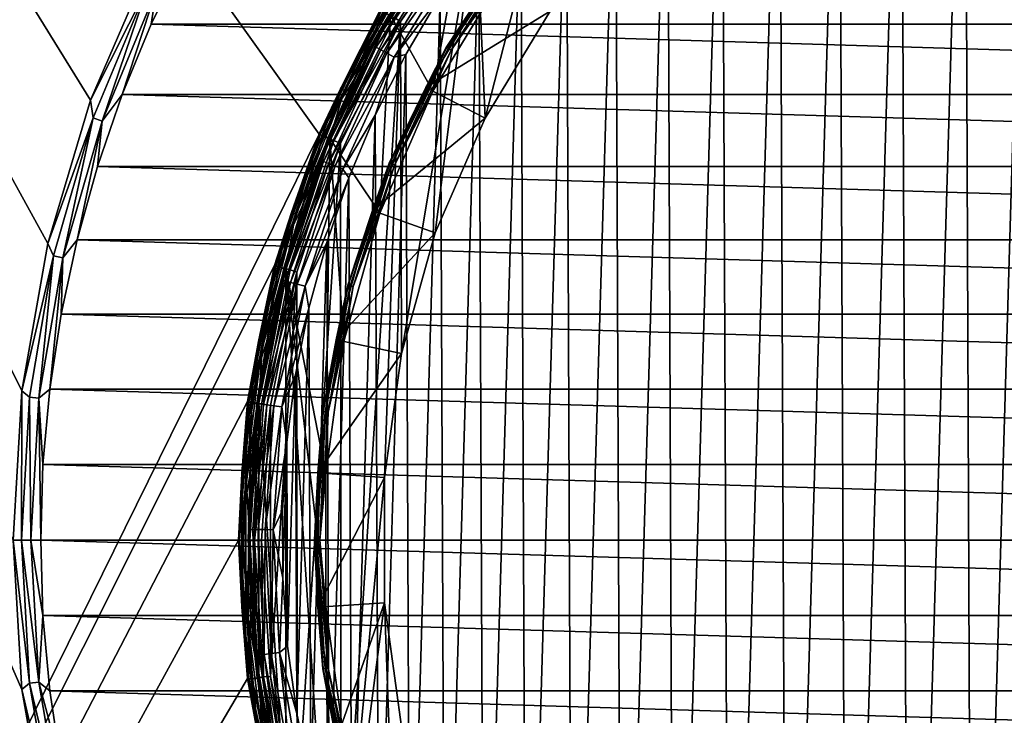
# Model space of a CAD drawing. Header units: metres. Extents: x -50 to 50, y -80 to 50.
# Tile 26 of 41: x -28 to -6, y -4 to 11. Entities that reach past the tile are written whole.
import ezdxf

# ---------------------------------------------------------------- set-up
doc = ezdxf.new("R2010")
doc.units = ezdxf.units.M
doc.layers.add('solid_FIT_12_SW0001', color=7, linetype='CONTINUOUS')

msp = doc.modelspace()

# ---------------------------------------------------------------- linework, layer by layer
at = {"layer": 'solid_FIT_12_SW0001'}
for points in [[(-27.132597, -6.430617, 102.5), (-26.202694, -9.536955, 102.5), (-50, 47.999832, 102.5)], [(-35, -15.346529, 102.5), (-50, 47.999832, 102.5), (-26.202694, -9.536955, 102.5)], [(-27.695787, -3.236854, 102.5), (-27.132597, -6.430617, 102.5), (-50, 47.999832, 102.5)], [(-27.884312, 0, 102.5), (-27.695787, -3.236854, 102.5), (-50, 47.999832, 102.5)], [(-27.695787, 3.236854, 102.5), (-27.884312, 0, 102.5), (-50, 47.999832, 102.5)], [(-27.132597, 6.430617, 102.5), (-27.695787, 3.236854, 102.5), (-50, 47.999832, 102.5)], [(-26.202694, 9.536955, 102.5), (-27.132597, 6.430617, 102.5), (-50, 47.999832, 102.5)], [(-24.918159, 12.5148, 102.5), (-26.202694, 9.536955, 102.5), (-50, 47.999832, 102.5)], [(-21.249317, 8.801449, 108.5), (-49.207382, 47.907551, 108.5), (-49.207382, -47.907551, 108.5)], [(-21.249317, 8.801449, 108.5), (-19.918446, 11.500178, 108.5), (-49.207382, 47.907551, 108.5)], [(-5.84262, 21.242403, 198.278671), (-7.254194, 20.803616, 198.267105), (-7.08684, -20.861172, 198.268616)], [(-5.84262, 21.242403, 198.278671), (-7.08684, -20.861172, 198.268616), (-5.675425, -21.287596, 198.279861)], [(-7.254194, 20.803616, 198.267105), (-8.632896, 20.271492, 198.253418), (-8.467497, -20.340935, 198.255188)], [(-7.254194, 20.803616, 198.267105), (-8.467497, -20.340935, 198.255188), (-7.08684, -20.861172, 198.268616)], [(-8.632896, 20.271492, 198.253418), (-9.973236, 19.648127, 198.237839), (-9.812325, -19.728794, 198.239822)], [(-8.632896, 20.271492, 198.253418), (-9.812325, -19.728794, 198.239822), (-8.467497, -20.340935, 198.255188)], [(-9.973236, 19.648127, 198.237839), (-11.268945, 18.936275, 198.220627), (-11.113691, -19.02763, 198.222794)], [(-9.973236, 19.648127, 198.237839), (-11.113691, -19.02763, 198.222794), (-9.812325, -19.728794, 198.239822)], [(-11.268945, 18.936275, 198.220627), (-12.513356, 18.139717, 198.202133), (-12.364657, -18.241186, 198.204437)], [(-11.268945, 18.936275, 198.220627), (-12.364657, -18.241186, 198.204437), (-11.113691, -19.02763, 198.222794)], [(-12.513356, 18.139717, 198.202133), (-13.70155, 17.261744, 198.182663), (-13.559867, -17.373011, 198.185074)], [(-12.513356, 18.139717, 198.202133), (-13.559867, -17.373011, 198.185074), (-12.364657, -18.241186, 198.204437)], [(-13.70155, 17.261744, 198.182663), (-14.828661, 16.305817, 198.162552), (-14.694511, -16.426559, 198.165039)], [(-13.70155, 17.261744, 198.182663), (-14.694511, -16.426559, 198.165039), (-13.559867, -17.373011, 198.185074)], [(-14.828661, 16.305817, 198.162552), (-15.888719, 15.276942, 198.142197), (-15.763229, -15.406137, 198.144684)], [(-14.828661, 16.305817, 198.162552), (-15.763229, -15.406137, 198.144684), (-14.694511, -16.426559, 198.165039)], [(-17.853836, 13.685513, 172.300003), (-15.913577, 15.899974, 172.300003), (-17.650906, 9.145997, 172.300003)], [(-15.913577, 15.899974, 172.300003), (-16.24111, 11.46436, 172.300003), (-17.650906, 9.145997, 172.300003)], [(-15.888719, 15.276942, 198.142197), (-16.877069, 14.179892, 198.121964), (-16.760569, -14.317109, 198.124405)], [(-15.888719, 15.276942, 198.142197), (-16.760569, -14.317109, 198.124405), (-15.763229, -15.406137, 198.144684)], [(-16.877069, 14.179892, 198.121964), (-17.789812, 13.019048, 198.102173), (-17.682632, -13.163925, 198.104553)], [(-16.877069, 14.179892, 198.121964), (-17.682632, -13.163925, 198.104553), (-16.760569, -14.317109, 198.124405)], [(-18.782495, 9.732619, 169.800003), (-18.049007, 13.848977, 169.800003), (-19.702078, 11.374999, 169.800003)], [(-19.618929, 11.320928, 172.324738), (-17.853836, 13.685513, 172.300003), (-19.488014, 11.236933, 172.300003)], [(-19.488014, 11.236933, 172.300003), (-17.853836, 13.685513, 172.300003), (-19.463896, 4.044846, 172.300003)], [(-17.853836, 13.685513, 172.300003), (-18.731989, 6.657152, 172.300003), (-19.463896, 4.044846, 172.300003)], [(-18.782495, 9.732619, 169.800003), (-17.282619, 12.199029, 169.800003), (-18.049007, 13.848977, 169.800003)], [(-17.853836, 13.685513, 172.300003), (-17.650906, 9.145997, 172.300003), (-18.731989, 6.657152, 172.300003)], [(-20.077854, 10.716478, 197.497452), (-18.649368, 13.043259, 197.532028), (-19.736933, 11.377779, 197.328598)], [(-18.591351, 12.999804, 197.712952), (-18.649368, 13.043259, 197.532028), (-20.077854, 10.716478, 197.497452)], [(-20.015394, 10.680773, 197.678604), (-18.591351, 12.999804, 197.712952), (-20.077854, 10.716478, 197.497452)], [(-18.496956, 12.931286, 197.86911), (-18.591351, 12.999804, 197.712952), (-20.015394, 10.680773, 197.678604)], [(-19.913771, 10.624474, 197.835083), (-18.496956, 12.931286, 197.86911), (-20.015394, 10.680773, 197.678604)], [(-18.372557, 12.842331, 197.989929), (-18.496956, 12.931286, 197.86911), (-19.913771, 10.624474, 197.835083)], [(-19.779842, 10.551383, 197.956375), (-18.372557, 12.842331, 197.989929), (-19.913771, 10.624474, 197.835083)], [(-18.226555, 12.738949, 198.067276), (-18.372557, 12.842331, 197.989929), (-19.779842, 10.551383, 197.956375)], [(-17.789812, 13.019048, 198.102173), (-18.622835, 11.799433, 198.083221), (-18.525625, -11.951181, 198.085464)], [(-17.789812, 13.019048, 198.102173), (-18.525625, -11.951181, 198.085464), (-17.682632, -13.163925, 198.104553)], [(-18.492382, 10.676582, 170.021729), (-17.423546, 12.298882, 170.100891), (-16.940603, 12.998982, 170.021729)], [(-18.492382, 10.676582, 170.021729), (-16.940603, 12.998982, 170.021729), (-18.485073, 10.672361, 169.938705)], [(-16.940603, 12.998982, 170.021729), (-16.933907, 12.993844, 169.938705), (-18.485073, 10.672361, 169.938705)], [(-18.485073, 10.672361, 169.938705), (-16.933907, 12.993844, 169.938705), (-18.44906, 10.651569, 169.866348)], [(-16.933907, 12.993844, 169.938705), (-16.900917, 12.96853, 169.866348), (-18.44906, 10.651569, 169.866348)], [(-18.44906, 10.651569, 169.866348), (-16.900917, 12.96853, 169.866348), (-18.390615, 10.617826, 169.817276)], [(-16.900917, 12.96853, 169.866348), (-16.847376, 12.927446, 169.817276), (-18.390615, 10.617826, 169.817276)], [(-18.390615, 10.617826, 169.817276), (-16.847376, 12.927446, 169.817276), (-17.282619, 12.199029, 169.800003)], [(-24.887453, 11.18245, 102.300003), (-24.167011, 12.664432, 102.300003), (24.887259, 11.182881, 102.300003)], [(-24.773905, 11.930484, 102.322868), (-24.167011, 12.664432, 102.300003), (-24.887453, 11.18245, 102.300003)], [(-24.167011, 12.664432, 102.300003), (24.166792, 12.664849, 102.300003), (24.887259, 11.182881, 102.300003)], [(-19.622658, 10.466436, 198.034241), (-18.226555, 12.738949, 198.067276), (-19.779842, 10.551383, 197.956375)], [(-19.622658, 10.466436, 198.034241), (-18.622835, 11.799433, 198.083221), (-18.226555, 12.738949, 198.067276)], [(-24.957085, 12.018699, 102.390617), (-26.202694, 9.536955, 102.5), (-24.918159, 12.5148, 102.5)], [(-19.394083, 12.307859, 169.471008), (-20.783739, 9.780085, 169.471008), (-19.320681, 12.261276, 169.621521)], [(-19.918585, 11.5, 169.300003), (-20.783739, 9.780085, 169.471008), (-19.394083, 12.307859, 169.471008)], [(-20.783739, 9.780085, 169.471008), (-20.705076, 9.74307, 169.621521), (-19.320681, 12.261276, 169.621521)], [(-19.702078, 11.375, 169.733017), (-19.320681, 12.261276, 169.621521), (-20.705076, 9.74307, 169.621521)], [(-16.24111, 11.46436, 172.300003), (-17.423546, 12.298882, 170.100891), (-18.935961, 9.811824, 170.100891)], [(-18.492382, 10.676582, 170.021729), (-18.935961, 9.811824, 170.100891), (-17.423546, 12.298882, 170.100891)], [(-18.390615, 10.617826, 169.817276), (-17.282619, 12.199029, 169.800003), (-18.782495, 9.732619, 169.800003)], [(-24.957085, 12.018699, 102.390617), (-26.145826, 9.14882, 102.390617), (-26.202694, 9.536955, 102.5)], [(-25.953922, 9.081671, 102.322868), (-26.145826, 9.14882, 102.390617), (-24.957085, 12.018699, 102.390617)], [(-24.773905, 11.930484, 102.322868), (-25.953922, 9.081671, 102.322868), (-24.957085, 12.018699, 102.390617)], [(-24.773905, 11.930484, 102.322868), (-25.517324, 9.659147, 102.300003), (-25.953922, 9.081671, 102.322868)], [(-24.773905, 11.930484, 102.322868), (-24.887453, 11.18245, 102.300003), (-25.517324, 9.659147, 102.300003)], [(-19.622658, 10.466436, 198.034241), (-19.371775, 10.527588, 198.06543), (-18.622835, 11.799433, 198.083221)], [(-18.622835, 11.799433, 198.083221), (-19.371775, 10.527588, 198.06543), (-19.285086, -10.685244, 198.06752)], [(-18.622835, 11.799433, 198.083221), (-19.285086, -10.685244, 198.06752), (-18.525625, -11.951181, 198.085464)], [(-21.249317, 8.801449, 108.5), (-19.918585, 11.5, 169.300003), (-19.918446, 11.500178, 108.5)], [(-21.249317, 8.801449, 108.5), (-21.249229, 8.801719, 169.300003), (-19.918585, 11.5, 169.300003)], [(-19.918585, 11.5, 169.300003), (-21.249229, 8.801719, 169.300003), (-20.783739, 9.780085, 169.471008)], [(-19.736933, 11.377779, 197.328598), (-19.917439, 11.493179, 172.804367), (-21.24745, 8.794511, 172.804367)], [(-21.225975, 8.785622, 172.649261), (-21.24745, 8.794511, 172.804367), (-19.917439, 11.493179, 172.804367)], [(-20.439272, 10.061959, 197.312073), (-19.736933, 11.377779, 197.328598), (-21.24745, 8.794511, 172.804367)], [(-21.225975, 8.785622, 172.649261), (-19.917439, 11.493179, 172.804367), (-19.897308, 11.481564, 172.649261)], [(-21.225975, 8.785622, 172.649261), (-19.897308, 11.481564, 172.649261), (-21.160822, 8.758655, 172.508484)], [(-19.897308, 11.481564, 172.649261), (-19.836233, 11.446321, 172.508484), (-21.160822, 8.758655, 172.508484)], [(-21.160822, 8.758655, 172.508484), (-19.836233, 11.446321, 172.508484), (-21.058449, 8.716282, 172.396606)], [(-19.836233, 11.446321, 172.508484), (-19.740269, 11.390945, 172.396606), (-21.058449, 8.716282, 172.396606)], [(-21.058449, 8.716282, 172.396606), (-19.740269, 11.390945, 172.396606), (-20.929007, 8.662704, 172.324738)], [(-21.018259, 8.706048, 169.733017), (-19.702078, 11.374999, 169.800003), (-19.702078, 11.375, 169.733017)], [(-21.018259, 8.706048, 169.733017), (-19.702078, 11.375, 169.733017), (-20.705076, 9.74307, 169.621521)], [(-21.018259, 8.706048, 169.733017), (-21.01807, 8.706412, 169.800003), (-19.702078, 11.374999, 169.800003)], [(-19.932884, 7.08411, 169.800003), (-19.702078, 11.374999, 169.800003), (-21.01807, 8.706412, 169.800003)], [(-19.740269, 11.390945, 172.396606), (-19.618929, 11.320928, 172.324738), (-20.929007, 8.662704, 172.324738)], [(-20.929007, 8.662704, 172.324738), (-19.618929, 11.320928, 172.324738), (-19.488014, 11.236933, 172.300003)], [(-20.077854, 10.716478, 197.497452), (-19.736933, 11.377779, 197.328598), (-20.439272, 10.061959, 197.312073)], [(-19.932884, 7.08411, 169.800003), (-18.782495, 9.732619, 169.800003), (-19.702078, 11.374999, 169.800003)], [(-17.650906, 9.145997, 172.300003), (-16.24111, 11.46436, 172.300003), (-18.935961, 9.811824, 170.100891)], [(-25.517324, 9.659147, 102.300003), (-24.887453, 11.18245, 102.300003), (25.517155, 9.659599, 102.300003)], [(-24.887453, 11.18245, 102.300003), (24.887259, 11.182881, 102.300003), (25.517155, 9.659599, 102.300003)], [(-20.929007, 8.662704, 172.324738), (-19.488014, 11.236933, 172.300003), (-20.788795, 8.595234, 172.300003)], [(-20.774111, -8.630641, 172.300003), (-20.788795, 8.595234, 172.300003), (-19.488014, 11.236933, 172.300003)], [(-20.774111, -8.630641, 172.300003), (-19.488014, 11.236933, 172.300003), (-19.833427, 1.356368, 172.300003)], [(-19.488014, 11.236933, 172.300003), (-19.463896, 4.044846, 172.300003), (-19.833427, 1.356368, 172.300003)], [(-21.217348, 8.235242, 197.468048), (-20.077854, 10.716478, 197.497452), (-21.053965, 8.70307, 197.297165)], [(-20.015394, 10.680773, 197.678604), (-20.077854, 10.716478, 197.497452), (-21.217348, 8.235242, 197.468048)], [(-21.151344, 8.207802, 197.649368), (-20.015394, 10.680773, 197.678604), (-21.217348, 8.235242, 197.468048)], [(-19.913771, 10.624474, 197.835083), (-20.015394, 10.680773, 197.678604), (-21.151344, 8.207802, 197.649368)], [(-20.077854, 10.716478, 197.497452), (-20.439272, 10.061959, 197.312073), (-21.053965, 8.70307, 197.297165)], [(-19.727751, 8.171502, 170.021729), (-18.935961, 9.811824, 170.100891), (-18.492382, 10.676582, 170.021729)], [(-19.727751, 8.171502, 170.021729), (-18.492382, 10.676582, 170.021729), (-19.719954, 8.168272, 169.938705)], [(-18.492382, 10.676582, 170.021729), (-18.485073, 10.672361, 169.938705), (-19.719954, 8.168272, 169.938705)], [(-19.719954, 8.168272, 169.938705), (-18.485073, 10.672361, 169.938705), (-19.681534, 8.152358, 169.866348)], [(-18.485073, 10.672361, 169.938705), (-18.44906, 10.651569, 169.866348), (-19.681534, 8.152358, 169.866348)], [(-21.043953, 8.164535, 197.806152), (-19.913771, 10.624474, 197.835083), (-21.151344, 8.207802, 197.649368)], [(-19.779842, 10.551383, 197.956375), (-19.913771, 10.624474, 197.835083), (-21.043953, 8.164535, 197.806152)], [(-20.902424, 8.108363, 197.927826), (-19.779842, 10.551383, 197.956375), (-21.043953, 8.164535, 197.806152)], [(-19.622658, 10.466436, 198.034241), (-19.779842, 10.551383, 197.956375), (-20.902424, 8.108363, 197.927826)], [(-20.73632, 8.043081, 198.006149), (-19.622658, 10.466436, 198.034241), (-20.902424, 8.108363, 197.927826)], [(-20.73632, 8.043081, 198.006149), (-20.033728, 9.208771, 198.049118), (-19.622658, 10.466436, 198.034241)], [(-19.371775, 10.527588, 198.06543), (-20.033728, 9.208771, 198.049118), (-19.957766, -9.371893, 198.05101)], [(-19.622658, 10.466436, 198.034241), (-20.033728, 9.208771, 198.049118), (-19.371775, 10.527588, 198.06543)], [(-19.371775, 10.527588, 198.06543), (-19.957766, -9.371893, 198.05101), (-19.285086, -10.685244, 198.06752)], [(-19.681534, 8.152358, 169.866348), (-18.44906, 10.651569, 169.866348), (-19.619184, 8.126533, 169.817276)], [(-18.44906, 10.651569, 169.866348), (-18.390615, 10.617826, 169.817276), (-19.619184, 8.126533, 169.817276)], [(-19.619184, 8.126533, 169.817276), (-18.390615, 10.617826, 169.817276), (-18.782495, 9.732619, 169.800003)], [(-21.053965, 8.70307, 197.297165), (-20.439272, 10.061959, 197.312073), (-21.24745, 8.794511, 172.804367)], [(-26.054609, 8.098694, 102.300003), (-25.517324, 9.659147, 102.300003), (26.054459, 8.09918, 102.300003)], [(-25.953922, 9.081671, 102.322868), (-25.517324, 9.659147, 102.300003), (-26.054609, 8.098694, 102.300003)], [(-25.517324, 9.659147, 102.300003), (25.517155, 9.659599, 102.300003), (26.054459, 8.09918, 102.300003)], [(-20.783739, 9.780085, 169.471008), (-21.845621, 7.098073, 169.471008), (-20.705076, 9.74307, 169.621521)], [(-21.249229, 8.801719, 169.300003), (-21.845621, 7.098073, 169.471008), (-20.783739, 9.780085, 169.471008)], [(-21.845621, 7.098073, 169.471008), (-21.762941, 7.071208, 169.621521), (-20.705076, 9.74307, 169.621521)], [(-21.018259, 8.706048, 169.733017), (-20.705076, 9.74307, 169.621521), (-21.762941, 7.071208, 169.621521)], [(-17.650906, 9.145997, 172.300003), (-18.935961, 9.811824, 170.100891), (-20.095633, 7.14199, 170.100891)], [(-19.727751, 8.171502, 170.021729), (-20.095633, 7.14199, 170.100891), (-18.935961, 9.811824, 170.100891)], [(-19.619184, 8.126533, 169.817276), (-18.782495, 9.732619, 169.800003), (-19.932884, 7.08411, 169.800003)], [(-26.145826, 9.14882, 102.390617), (-27.132597, 6.430617, 102.5), (-26.202694, 9.536955, 102.5)], [(-20.73632, 8.043081, 198.006149), (-20.606012, 7.848186, 198.034576), (-20.033728, 9.208771, 198.049118)], [(-20.033728, 9.208771, 198.049118), (-20.606012, 7.848186, 198.034576), (-20.541037, -8.016346, 198.036255)], [(-20.033728, 9.208771, 198.049118), (-20.541037, -8.016346, 198.036255), (-19.957766, -9.371893, 198.05101)], [(-26.145826, 9.14882, 102.390617), (-27.00577, 6.163891, 102.390617), (-27.132597, 6.430617, 102.5)], [(-26.807554, 6.118649, 102.322868), (-27.00577, 6.163891, 102.390617), (-26.145826, 9.14882, 102.390617)], [(-25.953922, 9.081671, 102.322868), (-26.807554, 6.118649, 102.322868), (-26.145826, 9.14882, 102.390617)], [(-25.953922, 9.081671, 102.322868), (-26.496367, 6.509337, 102.300003), (-26.807554, 6.118649, 102.322868)], [(-25.953922, 9.081671, 102.322868), (-26.054609, 8.098694, 102.300003), (-26.496367, 6.509337, 102.300003)], [(-18.731989, 6.657152, 172.300003), (-17.650906, 9.145997, 172.300003), (-20.095633, 7.14199, 170.100891)], [(-22.216209, 5.953105, 108.5), (-21.249317, 8.801449, 108.5), (-49.207382, -47.907551, 108.5)], [(-21.249229, 8.801719, 169.300003), (-22.216293, 5.952838, 169.300003), (-21.845621, 7.098073, 169.471008)], [(-22.216209, 5.953105, 108.5), (-22.216293, 5.952838, 169.300003), (-21.249229, 8.801719, 169.300003)], [(-22.216209, 5.953105, 108.5), (-21.249229, 8.801719, 169.300003), (-21.249317, 8.801449, 108.5)], [(-21.053965, 8.70307, 197.297165), (-21.24745, 8.794511, 172.804367), (-22.213757, 5.945301, 172.804367)], [(-22.191303, 5.939292, 172.649261), (-22.213757, 5.945301, 172.804367), (-21.24745, 8.794511, 172.804367)], [(-22.191303, 5.939292, 172.649261), (-21.24745, 8.794511, 172.804367), (-21.225975, 8.785622, 172.649261)], [(-22.191303, 5.939292, 172.649261), (-21.225975, 8.785622, 172.649261), (-22.123188, 5.921062, 172.508484)], [(-21.225975, 8.785622, 172.649261), (-21.160822, 8.758655, 172.508484), (-22.123188, 5.921062, 172.508484)], [(-22.123188, 5.921062, 172.508484), (-21.160822, 8.758655, 172.508484), (-22.016159, 5.892416, 172.396606)], [(-21.160822, 8.758655, 172.508484), (-21.058449, 8.716282, 172.396606), (-22.016159, 5.892416, 172.396606)], [(-21.578384, 7.30694, 197.284073), (-21.053965, 8.70307, 197.297165), (-22.213757, 5.945301, 172.804367)], [(-22.016159, 5.892416, 172.396606), (-21.058449, 8.716282, 172.396606), (-21.880831, 5.856197, 172.324738)], [(-21.974813, 5.888133, 169.733017), (-21.974751, 5.888117, 169.800003), (-21.01807, 8.706412, 169.800003)], [(-21.974813, 5.888133, 169.733017), (-21.01807, 8.706412, 169.800003), (-21.018259, 8.706048, 169.733017)], [(-21.974813, 5.888133, 169.733017), (-21.018259, 8.706048, 169.733017), (-21.762941, 7.071208, 169.621521)], [(-21.10498, 1.443897, 169.800003), (-21.01807, 8.706412, 169.800003), (-21.974751, 5.888117, 169.800003)], [(-21.058449, 8.716282, 172.396606), (-20.929007, 8.662704, 172.324738), (-21.880831, 5.856197, 172.324738)], [(-21.880831, 5.856197, 172.324738), (-20.929007, 8.662704, 172.324738), (-20.788795, 8.595234, 172.300003)], [(-21.880831, 5.856197, 172.324738), (-20.788795, 8.595234, 172.300003), (-21.733107, 5.807245, 172.300003)], [(-21.723322, -5.843791, 172.300003), (-21.733107, 5.807245, 172.300003), (-20.788795, 8.595234, 172.300003)], [(-20.774111, -8.630641, 172.300003), (-21.723322, -5.843791, 172.300003), (-20.788795, 8.595234, 172.300003)], [(-21.217348, 8.235242, 197.468048), (-21.053965, 8.70307, 197.297165), (-21.578384, 7.30694, 197.284073)], [(-21.10498, 1.443897, 169.800003), (-20.711926, 4.303764, 169.800003), (-21.01807, 8.706412, 169.800003)], [(-20.711926, 4.303764, 169.800003), (-19.932884, 7.08411, 169.800003), (-21.01807, 8.706412, 169.800003)], [(-22.051374, 5.635263, 197.445496), (-21.217348, 8.235242, 197.468048), (-22.010298, 5.879557, 197.273041)], [(-21.151344, 8.207802, 197.649368), (-21.217348, 8.235242, 197.468048), (-22.051374, 5.635263, 197.445496)], [(-21.982775, 5.616485, 197.626953), (-21.151344, 8.207802, 197.649368), (-22.051374, 5.635263, 197.445496)], [(-21.217348, 8.235242, 197.468048), (-21.578384, 7.30694, 197.284073), (-22.010298, 5.879557, 197.273041)], [(-21.043953, 8.164535, 197.806152), (-21.151344, 8.207802, 197.649368), (-21.982775, 5.616485, 197.626953)], [(-21.871161, 5.586877, 197.783966), (-21.043953, 8.164535, 197.806152), (-21.982775, 5.616485, 197.626953)], [(-20.902424, 8.108363, 197.927826), (-21.043953, 8.164535, 197.806152), (-21.871161, 5.586877, 197.783966)], [(-20.625572, 5.526606, 170.021729), (-20.095633, 7.14199, 170.100891), (-19.727751, 8.171502, 170.021729)], [(-20.625572, 5.526606, 170.021729), (-19.727751, 8.171502, 170.021729), (-20.617418, 5.524421, 169.938705)], [(-19.727751, 8.171502, 170.021729), (-19.719954, 8.168272, 169.938705), (-20.617418, 5.524421, 169.938705)], [(-20.617418, 5.524421, 169.938705), (-19.719954, 8.168272, 169.938705), (-20.577253, 5.513658, 169.866348)], [(-19.719954, 8.168272, 169.938705), (-19.681534, 8.152358, 169.866348), (-20.577253, 5.513658, 169.866348)], [(-20.577253, 5.513658, 169.866348), (-19.681534, 8.152358, 169.866348), (-20.512066, 5.496192, 169.817276)], [(-19.681534, 8.152358, 169.866348), (-19.619184, 8.126533, 169.817276), (-20.512066, 5.496192, 169.817276)], [(-20.512066, 5.496192, 169.817276), (-19.619184, 8.126533, 169.817276), (-19.932884, 7.08411, 169.800003)], [(-26.496367, 6.509337, 102.300003), (-26.054609, 8.098694, 102.300003), (26.496246, 6.509824, 102.300003)], [(-26.054609, 8.098694, 102.300003), (26.054459, 8.09918, 102.300003), (26.496246, 6.509824, 102.300003)], [(-21.72407, 5.548437, 197.90593), (-20.902424, 8.108363, 197.927826), (-21.871161, 5.586877, 197.783966)], [(-20.73632, 8.043081, 198.006149), (-20.902424, 8.108363, 197.927826), (-21.72407, 5.548437, 197.90593)], [(-21.551435, 5.503763, 197.984589), (-20.73632, 8.043081, 198.006149), (-21.72407, 5.548437, 197.90593)], [(-21.551435, 5.503763, 197.984589), (-20.606012, 7.848186, 198.034576), (-20.73632, 8.043081, 198.006149)], [(-21.551435, 5.503763, 197.984589), (-21.085684, 6.452659, 198.022079), (-20.606012, 7.848186, 198.034576)], [(-20.606012, 7.848186, 198.034576), (-21.085684, 6.452659, 198.022079), (-21.032232, -6.624487, 198.023483)], [(-20.606012, 7.848186, 198.034576), (-21.032232, -6.624487, 198.023483), (-20.541037, -8.016346, 198.036255)], [(-22.010298, 5.879557, 197.273041), (-21.578384, 7.30694, 197.284073), (-22.213757, 5.945301, 172.804367)], [(-21.845621, 7.098073, 169.471008), (-22.562986, 4.30412, 169.471008), (-21.762941, 7.071208, 169.621521)], [(-22.216293, 5.952838, 169.300003), (-22.562986, 4.30412, 169.471008), (-21.845621, 7.098073, 169.471008)], [(-22.562986, 4.30412, 169.471008), (-22.477591, 4.28783, 169.621521), (-21.762941, 7.071208, 169.621521)], [(-21.974813, 5.888133, 169.733017), (-21.762941, 7.071208, 169.621521), (-22.477591, 4.28783, 169.621521)], [(-18.731989, 6.657152, 172.300003), (-20.095633, 7.14199, 170.100891), (-20.880962, 4.339114, 170.100891)], [(-20.625572, 5.526606, 170.021729), (-20.880962, 4.339114, 170.100891), (-20.095633, 7.14199, 170.100891)], [(-20.512066, 5.496192, 169.817276), (-19.932884, 7.08411, 169.800003), (-20.711926, 4.303764, 169.800003)], [(-19.463896, 4.044846, 172.300003), (-18.731989, 6.657152, 172.300003), (-20.880962, 4.339114, 170.100891)], [(-27.00577, 6.163891, 102.390617), (-27.695787, 3.236854, 102.5), (-27.132597, 6.430617, 102.5)], [(-26.841366, 4.896449, 102.300003), (-26.496367, 6.509337, 102.300003), (26.841286, 4.896891, 102.300003)], [(-26.807554, 6.118649, 102.322868), (-26.496367, 6.509337, 102.300003), (-26.841366, 4.896449, 102.300003)], [(-26.496367, 6.509337, 102.300003), (26.496246, 6.509824, 102.300003), (26.841286, 4.896891, 102.300003)], [(-21.551435, 5.503763, 197.984589), (-21.470627, 5.028851, 198.011826), (-21.085684, 6.452659, 198.022079)], [(-21.085684, 6.452659, 198.022079), (-21.470627, 5.028851, 198.011826), (-21.428825, -5.203719, 198.012955)], [(-21.085684, 6.452659, 198.022079), (-21.428825, -5.203719, 198.012955), (-21.032232, -6.624487, 198.023483)], [(-27.00577, 6.163891, 102.390617), (-27.5261, 3.101447, 102.390617), (-27.695787, 3.236854, 102.5)], [(-27.324066, 3.078683, 102.322868), (-27.5261, 3.101447, 102.390617), (-27.00577, 6.163891, 102.390617)], [(-26.807554, 6.118649, 102.322868), (-27.324066, 3.078683, 102.322868), (-27.00577, 6.163891, 102.390617)], [(-26.807554, 6.118649, 102.322868), (-27.087748, 3.268196, 102.300003), (-27.324066, 3.078683, 102.322868)], [(-26.807554, 6.118649, 102.322868), (-26.841366, 4.896449, 102.300003), (-27.087748, 3.268196, 102.300003)], [(-22.803211, 3.001976, 108.5), (-22.216209, 5.953105, 108.5), (-49.207382, -47.907551, 108.5)], [(-22.216293, 5.952838, 169.300003), (-22.803232, 3.002102, 169.300003), (-22.562986, 4.30412, 169.471008)], [(-22.803211, 3.001976, 108.5), (-22.803232, 3.002102, 169.300003), (-22.216293, 5.952838, 169.300003)], [(-22.803211, 3.001976, 108.5), (-22.216293, 5.952838, 169.300003), (-22.216209, 5.953105, 108.5)], [(-22.010298, 5.879557, 197.273041), (-22.213757, 5.945301, 172.804367), (-22.799816, 2.994322, 172.804367)], [(-22.776772, 2.991295, 172.649261), (-22.799816, 2.994322, 172.804367), (-22.213757, 5.945301, 172.804367)], [(-22.34787, 4.427034, 197.264297), (-22.010298, 5.879557, 197.273041), (-22.799816, 2.994322, 172.804367)], [(-22.776772, 2.991295, 172.649261), (-22.213757, 5.945301, 172.804367), (-22.191303, 5.939292, 172.649261)], [(-22.776772, 2.991295, 172.649261), (-22.191303, 5.939292, 172.649261), (-22.70686, 2.982114, 172.508484)], [(-22.191303, 5.939292, 172.649261), (-22.123188, 5.921062, 172.508484), (-22.70686, 2.982114, 172.508484)], [(-22.70686, 2.982114, 172.508484), (-22.123188, 5.921062, 172.508484), (-22.597006, 2.967687, 172.396606)], [(-22.123188, 5.921062, 172.508484), (-22.016159, 5.892416, 172.396606), (-22.597006, 2.967687, 172.396606)], [(-22.597006, 2.967687, 172.396606), (-22.016159, 5.892416, 172.396606), (-22.458107, 2.949445, 172.324738)], [(-21.974751, 5.888117, 169.800003), (-22.555387, 2.969061, 169.800003), (-21.974751, -5.888117, 169.800003)], [(-22.55537, 2.969471, 169.733017), (-22.555387, 2.969061, 169.800003), (-21.974751, 5.888117, 169.800003)], [(-22.55537, 2.969471, 169.733017), (-21.974751, 5.888117, 169.800003), (-21.974813, 5.888133, 169.733017)], [(-22.55537, 2.969471, 169.733017), (-21.974813, 5.888133, 169.733017), (-22.477591, 4.28783, 169.621521)], [(-22.016159, 5.892416, 172.396606), (-21.880831, 5.856197, 172.324738), (-22.458107, 2.949445, 172.324738)], [(-22.458107, 2.949445, 172.324738), (-21.880831, 5.856197, 172.324738), (-21.733107, 5.807245, 172.300003)], [(-22.458107, 2.949445, 172.324738), (-21.733107, 5.807245, 172.300003), (-22.305422, 2.918822, 172.300003)], [(-22.051374, 5.635263, 197.445496), (-22.010298, 5.879557, 197.273041), (-22.34787, 4.427034, 197.264297)], [(-22.300444, -2.956585, 172.300003), (-22.305422, 2.918822, 172.300003), (-21.733107, 5.807245, 172.300003)], [(-21.723322, -5.843791, 172.300003), (-22.300444, -2.956585, 172.300003), (-21.733107, 5.807245, 172.300003)], [(-21.974751, 5.888117, 169.800003), (-21.974751, -5.888117, 169.800003), (-21.01807, -8.706412, 169.800003)], [(-21.10498, -1.443897, 169.800003), (-21.974751, 5.888117, 169.800003), (-21.01807, -8.706412, 169.800003)], [(-21.10498, -1.443897, 169.800003), (-21.10498, 1.443897, 169.800003), (-21.974751, 5.888117, 169.800003)], [(-22.567863, 2.954006, 197.431091), (-22.051374, 5.635263, 197.445496), (-22.34787, 4.427034, 197.264297)], [(-21.982775, 5.616485, 197.626953), (-22.051374, 5.635263, 197.445496), (-22.567863, 2.954006, 197.431091)], [(-22.497658, 2.944162, 197.61264), (-21.982775, 5.616485, 197.626953), (-22.567863, 2.954006, 197.431091)], [(-21.871161, 5.586877, 197.783966), (-21.982775, 5.616485, 197.626953), (-22.497658, 2.944162, 197.61264)], [(-22.383429, 2.928641, 197.769806), (-21.871161, 5.586877, 197.783966), (-22.497658, 2.944162, 197.61264)], [(-21.72407, 5.548437, 197.90593), (-21.871161, 5.586877, 197.783966), (-22.383429, 2.928641, 197.769806)], [(-22.232891, 2.90849, 197.891953), (-21.72407, 5.548437, 197.90593), (-22.383429, 2.928641, 197.769806)], [(-21.551435, 5.503763, 197.984589), (-21.72407, 5.548437, 197.90593), (-22.232891, 2.90849, 197.891953)], [(-22.056213, 2.885071, 197.97084), (-21.551435, 5.503763, 197.984589), (-22.232891, 2.90849, 197.891953)], [(-22.056213, 2.885071, 197.97084), (-21.470627, 5.028851, 198.011826), (-21.551435, 5.503763, 197.984589)], [(-21.170485, 2.787147, 170.021729), (-20.880962, 4.339114, 170.100891), (-20.625572, 5.526606, 170.021729)], [(-21.170485, 2.787147, 170.021729), (-20.625572, 5.526606, 170.021729), (-21.162115, 2.786045, 169.938705)], [(-20.625572, 5.526606, 170.021729), (-20.617418, 5.524421, 169.938705), (-21.162115, 2.786045, 169.938705)], [(-21.162115, 2.786045, 169.938705), (-20.617418, 5.524421, 169.938705), (-21.120888, 2.780618, 169.866348)], [(-20.617418, 5.524421, 169.938705), (-20.577253, 5.513658, 169.866348), (-21.120888, 2.780618, 169.866348)], [(-21.120888, 2.780618, 169.866348), (-20.577253, 5.513658, 169.866348), (-21.053978, 2.771809, 169.817276)], [(-20.577253, 5.513658, 169.866348), (-20.512066, 5.496192, 169.817276), (-21.053978, 2.771809, 169.817276)], [(-21.053978, 2.771809, 169.817276), (-20.512066, 5.496192, 169.817276), (-20.711926, 4.303764, 169.800003)], [(-22.056213, 2.885071, 197.97084), (-21.759394, 3.582397, 198.004028), (-21.470627, 5.028851, 198.011826)], [(-21.470627, 5.028851, 198.011826), (-21.759394, 3.582397, 198.004028), (-21.729359, -3.759838, 198.004837)], [(-21.470627, 5.028851, 198.011826), (-21.729359, -3.759838, 198.004837), (-21.428825, -5.203719, 198.012955)], [(-27.087748, 3.268196, 102.300003), (-26.841366, 4.896449, 102.300003), (27.087706, 3.268541, 102.300003)], [(-26.841366, 4.896449, 102.300003), (26.841286, 4.896891, 102.300003), (27.087706, 3.268541, 102.300003)], [(-22.562986, 4.30412, 169.471008), (-22.92452, 1.442289, 169.471008), (-22.477591, 4.28783, 169.621521)], [(-22.803232, 3.002102, 169.300003), (-22.92452, 1.442289, 169.471008), (-22.562986, 4.30412, 169.471008)], [(-22.92452, 1.442289, 169.471008), (-22.837755, 1.43683, 169.621521), (-22.477591, 4.28783, 169.621521)], [(-22.55537, 2.969471, 169.733017), (-22.477591, 4.28783, 169.621521), (-22.837755, 1.43683, 169.621521)], [(-22.589664, 2.955585, 197.257935), (-22.34787, 4.427034, 197.264297), (-22.799816, 2.994322, 172.804367)], [(-22.567863, 2.954006, 197.431091), (-22.34787, 4.427034, 197.264297), (-22.589664, 2.955585, 197.257935)], [(-19.463896, 4.044846, 172.300003), (-20.880962, 4.339114, 170.100891), (-21.277317, 1.455408, 170.100891)], [(-21.170485, 2.787147, 170.021729), (-21.277317, 1.455408, 170.100891), (-20.880962, 4.339114, 170.100891)], [(-21.053978, 2.771809, 169.817276), (-20.711926, 4.303764, 169.800003), (-21.10498, 1.443897, 169.800003)], [(-19.833427, 1.356368, 172.300003), (-19.463896, 4.044846, 172.300003), (-21.277317, 1.455408, 170.100891)], [(-22.056213, 2.885071, 197.97084), (-21.950645, 2.119319, 197.998795), (-21.759394, 3.582397, 198.004028)], [(-21.759394, 3.582397, 198.004028), (-21.950645, 2.119319, 197.998795), (-21.932575, -2.298534, 197.999298)], [(-21.759394, 3.582397, 198.004028), (-21.932575, -2.298534, 197.999298), (-21.729359, -3.759838, 198.004837)], [(-27.700274, 0, 102.390617), (-27.884312, 0, 102.5), (-27.695787, 3.236854, 102.5)], [(-27.5261, 3.101447, 102.390617), (-27.700274, 0, 102.390617), (-27.695787, 3.236854, 102.5)], [(-27.324066, 3.078683, 102.322868), (-27.087748, 3.268196, 102.300003), (-27.235426, 1.635291, 102.300003)], [(-27.235426, 1.635291, 102.300003), (-27.087748, 3.268196, 102.300003), (27.235411, 1.635489, 102.300003)], [(-27.087748, 3.268196, 102.300003), (27.087706, 3.268541, 102.300003), (27.235411, 1.635489, 102.300003)], [(-23, 0, 108.5), (-22.803211, 3.001976, 108.5), (-49.207382, -47.907551, 108.5)], [(-27.5261, 3.101447, 102.390617), (-27.496962, 0, 102.322868), (-27.700274, 0, 102.390617)], [(-27.324066, 3.078683, 102.322868), (-27.496962, 0, 102.322868), (-27.5261, 3.101447, 102.390617)], [(-27.324066, 3.078683, 102.322868), (-27.284311, 0, 102.300003), (-27.496962, 0, 102.322868)], [(-27.324066, 3.078683, 102.322868), (-27.235426, 1.635291, 102.300003), (-27.284311, 0, 102.300003)], [(-22.803232, 3.002102, 169.300003), (-23, 0, 169.300003), (-22.92452, 1.442289, 169.471008)], [(-23, 0, 108.5), (-23, 0, 169.300003), (-22.803232, 3.002102, 169.300003)], [(-23, 0, 108.5), (-22.803232, 3.002102, 169.300003), (-22.803211, 3.001976, 108.5)], [(-22.589664, 2.955585, 197.257935), (-22.799816, 2.994322, 172.804367), (-22.995598, -0.007913, 172.804367)], [(-22.972355, -0.007905, 172.649261), (-22.995598, -0.007913, 172.804367), (-22.799816, 2.994322, 172.804367)], [(-22.972355, -0.007905, 172.649261), (-22.799816, 2.994322, 172.804367), (-22.776772, 2.991295, 172.649261)], [(-22.972355, -0.007905, 172.649261), (-22.776772, 2.991295, 172.649261), (-22.901842, -0.007881, 172.508484)], [(-22.776772, 2.991295, 172.649261), (-22.70686, 2.982114, 172.508484), (-22.901842, -0.007881, 172.508484)], [(-22.734657, 1.471507, 197.254089), (-22.589664, 2.955585, 197.257935), (-22.995598, -0.007913, 172.804367)], [(-22.901842, -0.007881, 172.508484), (-22.70686, 2.982114, 172.508484), (-22.791046, -0.007843, 172.396606)], [(-22.75, 0, 169.733017), (-22.55537, 2.969471, 169.733017), (-22.837755, 1.43683, 169.621521)], [(-22.70686, 2.982114, 172.508484), (-22.597006, 2.967687, 172.396606), (-22.791046, -0.007843, 172.396606)], [(-22.791046, -0.007843, 172.396606), (-22.597006, 2.967687, 172.396606), (-22.650955, -0.007794, 172.324738)], [(-22.75934, 0.230134, 197.425659), (-22.567863, 2.954006, 197.431091), (-22.734657, 1.471507, 197.254089)], [(-22.497658, 2.944162, 197.61264), (-22.567863, 2.954006, 197.431091), (-22.75934, 0.230134, 197.425659)], [(-22.688538, 0.229367, 197.607254), (-22.497658, 2.944162, 197.61264), (-22.75934, 0.230134, 197.425659)], [(-22.75, 0, 169.733017), (-22.555387, 2.969061, 169.800003), (-22.55537, 2.969471, 169.733017)], [(-22.555387, 2.969061, 169.800003), (-22.75, 0, 169.800003), (-22.555387, -2.969061, 169.800003)], [(-22.75, 0, 169.733017), (-22.75, 0, 169.800003), (-22.555387, 2.969061, 169.800003)], [(-22.567863, 2.954006, 197.431091), (-22.589664, 2.955585, 197.257935), (-22.734657, 1.471507, 197.254089)], [(-22.383429, 2.928641, 197.769806), (-22.497658, 2.944162, 197.61264), (-22.688538, 0.229367, 197.607254)], [(-22.573339, 0.228158, 197.764465), (-22.383429, 2.928641, 197.769806), (-22.688538, 0.229367, 197.607254)], [(-22.597006, 2.967687, 172.396606), (-22.458107, 2.949445, 172.324738), (-22.650955, -0.007794, 172.324738)], [(-22.650955, -0.007794, 172.324738), (-22.458107, 2.949445, 172.324738), (-22.305422, 2.918822, 172.300003)], [(-22.650955, -0.007794, 172.324738), (-22.305422, 2.918822, 172.300003), (-22.495607, -0.018876, 172.300003)], [(-22.232891, 2.90849, 197.891953), (-22.383429, 2.928641, 197.769806), (-22.573339, 0.228158, 197.764465)], [(-22.421526, 0.226588, 197.886673), (-22.232891, 2.90849, 197.891953), (-22.573339, 0.228158, 197.764465)], [(-22.555387, 2.969061, 169.800003), (-22.555387, -2.969061, 169.800003), (-21.974751, -5.888117, 169.800003)], [(-22.300444, -2.956585, 172.300003), (-22.495607, -0.018876, 172.300003), (-22.305422, 2.918822, 172.300003)], [(-22.056213, 2.885071, 197.97084), (-22.232891, 2.90849, 197.891953), (-22.421526, 0.226588, 197.886673)], [(-22.243347, 0.224763, 197.965652), (-22.056213, 2.885071, 197.97084), (-22.421526, 0.226588, 197.886673)], [(-22.243347, 0.224763, 197.965652), (-21.950645, 2.119319, 197.998795), (-22.056213, 2.885071, 197.97084)], [(-21.353165, 0, 170.021729), (-21.277317, 1.455408, 170.100891), (-21.170485, 2.787147, 170.021729)], [(-21.353165, 0, 170.021729), (-21.170485, 2.787147, 170.021729), (-21.344723, 0, 169.938705)], [(-21.170485, 2.787147, 170.021729), (-21.162115, 2.786045, 169.938705), (-21.344723, 0, 169.938705)], [(-21.344723, 0, 169.938705), (-21.162115, 2.786045, 169.938705), (-21.303139, 0, 169.866348)], [(-21.162115, 2.786045, 169.938705), (-21.120888, 2.780618, 169.866348), (-21.303139, 0, 169.866348)], [(-21.303139, 0, 169.866348), (-21.120888, 2.780618, 169.866348), (-21.235653, 0, 169.817276)], [(-21.120888, 2.780618, 169.866348), (-21.053978, 2.771809, 169.817276), (-21.235653, 0, 169.817276)], [(-21.235653, 0, 169.817276), (-21.053978, 2.771809, 169.817276), (-21.10498, 1.443897, 169.800003)], [(-22.243347, 0.224763, 197.965652), (-22.043381, 0.647427, 197.996246), (-21.950645, 2.119319, 197.998795)], [(-21.950645, 2.119319, 197.998795), (-22.043381, 0.647427, 197.996246), (-22.037367, -0.827126, 197.996414)], [(-21.950645, 2.119319, 197.998795), (-22.037367, -0.827126, 197.996414), (-21.932575, -2.298534, 197.999298)], [(-27.284311, 0, 102.300003), (-27.235426, 1.635291, 102.300003), (27.284311, 0, 102.300003)], [(-27.235426, 1.635291, 102.300003), (27.235411, 1.635489, 102.300003), (27.284311, 0, 102.300003)], [(-23, 0, 169.300003), (-22.92452, -1.442289, 169.471008), (-22.92452, 1.442289, 169.471008)], [(-22.782232, -0.018859, 197.252823), (-22.734657, 1.471507, 197.254089), (-22.995598, -0.007913, 172.804367)], [(-22.92452, 1.442289, 169.471008), (-22.92452, -1.442289, 169.471008), (-22.837755, 1.43683, 169.621521)], [(-22.92452, -1.442289, 169.471008), (-22.837755, -1.43683, 169.621521), (-22.837755, 1.43683, 169.621521)], [(-22.75, 0, 169.733017), (-22.837755, 1.43683, 169.621521), (-22.837755, -1.43683, 169.621521)], [(-22.75934, 0.230134, 197.425659), (-22.734657, 1.471507, 197.254089), (-22.782232, -0.018859, 197.252823)], [(-21.353165, 0, 170.021729), (-21.277317, -1.455408, 170.100891), (-21.277317, 1.455408, 170.100891)], [(-19.833427, 1.356368, 172.300003), (-21.277317, 1.455408, 170.100891), (-21.277317, -1.455408, 170.100891)], [(-19.833427, -1.356368, 172.300003), (-19.833427, 1.356368, 172.300003), (-21.277317, -1.455408, 170.100891)], [(-21.235653, 0, 169.817276), (-21.10498, 1.443897, 169.800003), (-21.10498, -1.443897, 169.800003)], [(-20.774111, -8.630641, 172.300003), (-19.833427, 1.356368, 172.300003), (-19.833427, -1.356368, 172.300003)], [(-22.243347, 0.224763, 197.965652), (-22.037367, -0.827126, 197.996414), (-22.043381, 0.647427, 197.996246)], [(-22.75934, 0.230134, 197.425659), (-22.782232, -0.018859, 197.252823), (-22.732189, -1.509147, 197.25415)], [(-22.623022, -2.497058, 197.429535), (-22.75934, 0.230134, 197.425659), (-22.732189, -1.509147, 197.25415)], [(-22.688538, 0.229367, 197.607254), (-22.75934, 0.230134, 197.425659), (-22.623022, -2.497058, 197.429535)], [(-22.552645, -2.488737, 197.611099), (-22.688538, 0.229367, 197.607254), (-22.623022, -2.497058, 197.429535)], [(-22.573339, 0.228158, 197.764465), (-22.688538, 0.229367, 197.607254), (-22.552645, -2.488737, 197.611099)], [(-22.438137, -2.475617, 197.768265), (-22.573339, 0.228158, 197.764465), (-22.552645, -2.488737, 197.611099)], [(-22.421526, 0.226588, 197.886673), (-22.573339, 0.228158, 197.764465), (-22.438137, -2.475617, 197.768265)], [(-22.287231, -2.458583, 197.890427), (-22.421526, 0.226588, 197.886673), (-22.438137, -2.475617, 197.768265)], [(-22.243347, 0.224763, 197.965652), (-22.421526, 0.226588, 197.886673), (-22.287231, -2.458583, 197.890427)], [(-22.110121, -2.438787, 197.969345), (-22.243347, 0.224763, 197.965652), (-22.287231, -2.458583, 197.890427)], [(-22.110121, -2.438787, 197.969345), (-22.037367, -0.827126, 197.996414), (-22.243347, 0.224763, 197.965652)], [(-27.700274, 0, 102.390617), (-27.5261, -3.101447, 102.390617), (-27.884312, 0, 102.5)], [(-27.324066, -3.078683, 102.322868), (-27.5261, -3.101447, 102.390617), (-27.700274, 0, 102.390617)], [(-27.496962, 0, 102.322868), (-27.324066, -3.078683, 102.322868), (-27.700274, 0, 102.390617)], [(27.235426, -1.635291, 102.300003), (-27.284311, 0, 102.300003), (27.284311, 0, 102.300003)], [(-23, 0, 169.300003), (-22.803232, -3.002102, 169.300003), (-22.92452, -1.442289, 169.471008)], [(-22.803211, -3.001976, 108.5), (-22.803232, -3.002102, 169.300003), (-23, 0, 169.300003)], [(-22.803211, -3.001976, 108.5), (-23, 0, 169.300003), (-23, 0, 108.5)], [(-22.55537, -2.969471, 169.733017), (-22.75, 0, 169.733017), (-22.837755, -1.43683, 169.621521)], [(-22.55537, -2.969471, 169.733017), (-22.555387, -2.969061, 169.800003), (-22.75, 0, 169.800003)], [(-22.55537, -2.969471, 169.733017), (-22.75, 0, 169.800003), (-22.75, 0, 169.733017)], [(-21.170485, -2.787147, 170.021729), (-21.277317, -1.455408, 170.100891), (-21.353165, 0, 170.021729)], [(-21.353165, 0, 170.021729), (-21.344723, 0, 169.938705), (-21.162115, -2.786045, 169.938705)], [(-21.170485, -2.787147, 170.021729), (-21.353165, 0, 170.021729), (-21.162115, -2.786045, 169.938705)], [(-21.344723, 0, 169.938705), (-21.303139, 0, 169.866348), (-21.120888, -2.780618, 169.866348)], [(-21.162115, -2.786045, 169.938705), (-21.344723, 0, 169.938705), (-21.120888, -2.780618, 169.866348)], [(-21.303139, 0, 169.866348), (-21.235653, 0, 169.817276), (-21.053978, -2.771809, 169.817276)], [(-21.120888, -2.780618, 169.866348), (-21.303139, 0, 169.866348), (-21.053978, -2.771809, 169.817276)], [(-21.053978, -2.771809, 169.817276), (-21.235653, 0, 169.817276), (-21.10498, -1.443897, 169.800003)], [(-22.803211, -3.001976, 108.5), (-23, 0, 108.5), (-49.207382, -47.907551, 108.5)], [(-27.5261, -3.101447, 102.390617), (-27.695787, -3.236854, 102.5), (-27.884312, 0, 102.5)], [(-27.496962, 0, 102.322868), (-27.284311, 0, 102.300003), (-27.235411, -1.635489, 102.300003)], [(-27.496962, 0, 102.322868), (-27.235411, -1.635489, 102.300003), (-27.324066, -3.078683, 102.322868)], [(27.235426, -1.635291, 102.300003), (-27.235411, -1.635489, 102.300003), (-27.284311, 0, 102.300003)], [(-22.774706, -3.00697, 172.649261), (-22.995598, -0.007913, 172.804367), (-22.972355, -0.007905, 172.649261)], [(-22.782232, -0.018859, 197.252823), (-22.995598, -0.007913, 172.804367), (-22.797749, -3.010012, 172.804367)], [(-22.774706, -3.00697, 172.649261), (-22.797749, -3.010012, 172.804367), (-22.995598, -0.007913, 172.804367)], [(-22.972355, -0.007905, 172.649261), (-22.901842, -0.007881, 172.508484), (-22.704802, -2.99774, 172.508484)], [(-22.774706, -3.00697, 172.649261), (-22.972355, -0.007905, 172.649261), (-22.704802, -2.99774, 172.508484)], [(-22.901842, -0.007881, 172.508484), (-22.791046, -0.007843, 172.396606), (-22.594959, -2.983238, 172.396606)], [(-22.704802, -2.99774, 172.508484), (-22.901842, -0.007881, 172.508484), (-22.594959, -2.983238, 172.396606)], [(-22.732189, -1.509147, 197.25415), (-22.782232, -0.018859, 197.252823), (-22.797749, -3.010012, 172.804367)], [(-22.791046, -0.007843, 172.396606), (-22.650955, -0.007794, 172.324738), (-22.456072, -2.9649, 172.324738)], [(-22.594959, -2.983238, 172.396606), (-22.791046, -0.007843, 172.396606), (-22.456072, -2.9649, 172.324738)], [(-22.456072, -2.9649, 172.324738), (-22.650955, -0.007794, 172.324738), (-22.495607, -0.018876, 172.300003)], [(-22.456072, -2.9649, 172.324738), (-22.495607, -0.018876, 172.300003), (-22.300444, -2.956585, 172.300003)], [(-22.110121, -2.438787, 197.969345), (-21.932575, -2.298534, 197.999298), (-22.037367, -0.827126, 197.996414)], [(-22.92452, -1.442289, 169.471008), (-22.562986, -4.30412, 169.471008), (-22.837755, -1.43683, 169.621521)], [(-22.803232, -3.002102, 169.300003), (-22.562986, -4.30412, 169.471008), (-22.92452, -1.442289, 169.471008)], [(-22.55537, -2.969471, 169.733017), (-22.837755, -1.43683, 169.621521), (-22.477591, -4.28783, 169.621521)], [(-22.562986, -4.30412, 169.471008), (-22.477591, -4.28783, 169.621521), (-22.837755, -1.43683, 169.621521)], [(-19.833427, -1.356368, 172.300003), (-21.277317, -1.455408, 170.100891), (-20.880962, -4.339114, 170.100891)], [(-21.170485, -2.787147, 170.021729), (-20.880962, -4.339114, 170.100891), (-21.277317, -1.455408, 170.100891)], [(-20.711926, -4.303764, 169.800003), (-21.10498, -1.443897, 169.800003), (-21.01807, -8.706412, 169.800003)], [(-21.053978, -2.771809, 169.817276), (-21.10498, -1.443897, 169.800003), (-20.711926, -4.303764, 169.800003)], [(-19.463896, -4.044846, 172.300003), (-19.833427, -1.356368, 172.300003), (-20.880962, -4.339114, 170.100891)], [(-19.469374, -11.26925, 172.300003), (-20.774111, -8.630641, 172.300003), (-19.833427, -1.356368, 172.300003)], [(-19.469374, -11.26925, 172.300003), (-19.833427, -1.356368, 172.300003), (-19.463896, -4.044846, 172.300003)], [(-27.324066, -3.078683, 102.322868), (-27.235411, -1.635489, 102.300003), (-27.087706, -3.268541, 102.300003)], [(27.235426, -1.635291, 102.300003), (27.087748, -3.268196, 102.300003), (-27.235411, -1.635489, 102.300003)], [(27.087748, -3.268196, 102.300003), (-27.087706, -3.268541, 102.300003), (-27.235411, -1.635489, 102.300003)], [(-22.58474, -2.992984, 197.258057), (-22.732189, -1.509147, 197.25415), (-22.797749, -3.010012, 172.804367)], [(-22.623022, -2.497058, 197.429535), (-22.732189, -1.509147, 197.25415), (-22.58474, -2.992984, 197.258057)], [(-22.110121, -2.438787, 197.969345), (-21.729359, -3.759838, 198.004837), (-21.932575, -2.298534, 197.999298)], [(-22.552645, -2.488737, 197.611099), (-22.623022, -2.497058, 197.429535), (-22.160883, -5.188226, 197.442459)], [(-22.623022, -2.497058, 197.429535), (-22.58474, -2.992984, 197.258057), (-22.340508, -4.464029, 197.264481)], [(-22.160883, -5.188226, 197.442459), (-22.623022, -2.497058, 197.429535), (-22.340508, -4.464029, 197.264481)], [(-22.438137, -2.475617, 197.768265), (-22.552645, -2.488737, 197.611099), (-22.091944, -5.170938, 197.623947)], [(-22.091944, -5.170938, 197.623947), (-22.552645, -2.488737, 197.611099), (-22.160883, -5.188226, 197.442459)], [(-22.287231, -2.458583, 197.890427), (-22.438137, -2.475617, 197.768265), (-21.979774, -5.143678, 197.780991)], [(-21.979774, -5.143678, 197.780991), (-22.438137, -2.475617, 197.768265), (-22.091944, -5.170938, 197.623947)], [(-22.110121, -2.438787, 197.969345), (-22.287231, -2.458583, 197.890427), (-21.831953, -5.108287, 197.902985)], [(-21.831953, -5.108287, 197.902985), (-22.287231, -2.458583, 197.890427), (-21.979774, -5.143678, 197.780991)], [(-21.658461, -5.067156, 197.981705), (-21.729359, -3.759838, 198.004837), (-22.110121, -2.438787, 197.969345)], [(-21.658461, -5.067156, 197.981705), (-22.110121, -2.438787, 197.969345), (-21.831953, -5.108287, 197.902985)], [(-21.120888, -2.780618, 169.866348), (-21.053978, -2.771809, 169.817276), (-20.512066, -5.496192, 169.817276)], [(-20.512066, -5.496192, 169.817276), (-21.053978, -2.771809, 169.817276), (-20.711926, -4.303764, 169.800003)], [(-22.704802, -2.99774, 172.508484), (-22.594959, -2.983238, 172.396606), (-22.0121, -5.907567, 172.396606)], [(-22.594959, -2.983238, 172.396606), (-22.456072, -2.9649, 172.324738), (-21.876795, -5.871254, 172.324738)], [(-22.0121, -5.907567, 172.396606), (-22.594959, -2.983238, 172.396606), (-21.876795, -5.871254, 172.324738)], [(-21.974813, -5.888133, 169.733017), (-21.974751, -5.888117, 169.800003), (-22.555387, -2.969061, 169.800003)], [(-21.974813, -5.888133, 169.733017), (-22.555387, -2.969061, 169.800003), (-22.55537, -2.969471, 169.733017)], [(-21.974813, -5.888133, 169.733017), (-22.55537, -2.969471, 169.733017), (-22.477591, -4.28783, 169.621521)], [(-21.876795, -5.871254, 172.324738), (-22.456072, -2.9649, 172.324738), (-22.300444, -2.956585, 172.300003)], [(-21.876795, -5.871254, 172.324738), (-22.300444, -2.956585, 172.300003), (-21.723322, -5.843791, 172.300003)], [(-21.170485, -2.787147, 170.021729), (-21.162115, -2.786045, 169.938705), (-20.617418, -5.524421, 169.938705)], [(-20.625572, -5.526606, 170.021729), (-20.880962, -4.339114, 170.100891), (-21.170485, -2.787147, 170.021729)], [(-20.625572, -5.526606, 170.021729), (-21.170485, -2.787147, 170.021729), (-20.617418, -5.524421, 169.938705)], [(-21.162115, -2.786045, 169.938705), (-21.120888, -2.780618, 169.866348), (-20.577253, -5.513658, 169.866348)], [(-20.617418, -5.524421, 169.938705), (-21.162115, -2.786045, 169.938705), (-20.577253, -5.513658, 169.866348)], [(-20.577253, -5.513658, 169.866348), (-21.120888, -2.780618, 169.866348), (-20.512066, -5.496192, 169.817276)], [(-22.216209, -5.953105, 108.5), (-22.803211, -3.001976, 108.5), (-49.207382, -47.907551, 108.5)], [(-27.5261, -3.101447, 102.390617), (-27.00577, -6.163891, 102.390617), (-27.695787, -3.236854, 102.5)], [(-27.324066, -3.078683, 102.322868), (-26.807554, -6.118649, 102.322868), (-27.5261, -3.101447, 102.390617)], [(-26.807554, -6.118649, 102.322868), (-27.00577, -6.163891, 102.390617), (-27.5261, -3.101447, 102.390617)], [(-27.324066, -3.078683, 102.322868), (-27.087706, -3.268541, 102.300003), (-26.841286, -4.896891, 102.300003)], [(-27.324066, -3.078683, 102.322868), (-26.841286, -4.896891, 102.300003), (-26.807554, -6.118649, 102.322868)], [(-22.216209, -5.953105, 108.5), (-22.803232, -3.002102, 169.300003), (-22.803211, -3.001976, 108.5)], [(-22.803232, -3.002102, 169.300003), (-22.216293, -5.952838, 169.300003), (-22.562986, -4.30412, 169.471008)], [(-22.216209, -5.953105, 108.5), (-22.216293, -5.952838, 169.300003), (-22.803232, -3.002102, 169.300003)], [(-22.58474, -2.992984, 197.258057), (-22.797749, -3.010012, 172.804367), (-22.20966, -5.960588, 172.804367)], [(-22.18721, -5.954563, 172.649261), (-22.797749, -3.010012, 172.804367), (-22.774706, -3.00697, 172.649261)], [(-22.18721, -5.954563, 172.649261), (-22.20966, -5.960588, 172.804367), (-22.797749, -3.010012, 172.804367)], [(-22.774706, -3.00697, 172.649261), (-22.704802, -2.99774, 172.508484), (-22.119108, -5.936285, 172.508484)], [(-22.18721, -5.954563, 172.649261), (-22.774706, -3.00697, 172.649261), (-22.119108, -5.936285, 172.508484)], [(-22.119108, -5.936285, 172.508484), (-22.704802, -2.99774, 172.508484), (-22.0121, -5.907567, 172.396606)], [(-22.340508, -4.464029, 197.264481), (-22.58474, -2.992984, 197.258057), (-22.20966, -5.960588, 172.804367)], [(-27.00577, -6.163891, 102.390617), (-27.132597, -6.430617, 102.5), (-27.695787, -3.236854, 102.5)], [(27.087748, -3.268196, 102.300003), (26.841366, -4.896449, 102.300003), (-27.087706, -3.268541, 102.300003)], [(26.841366, -4.896449, 102.300003), (-26.841286, -4.896891, 102.300003), (-27.087706, -3.268541, 102.300003)], [(-21.658461, -5.067156, 197.981705), (-21.428825, -5.203719, 198.012955), (-21.729359, -3.759838, 198.004837)]]:
    msp.add_3dface(points, dxfattribs=at)

doc.saveas('drawing.dxf')
